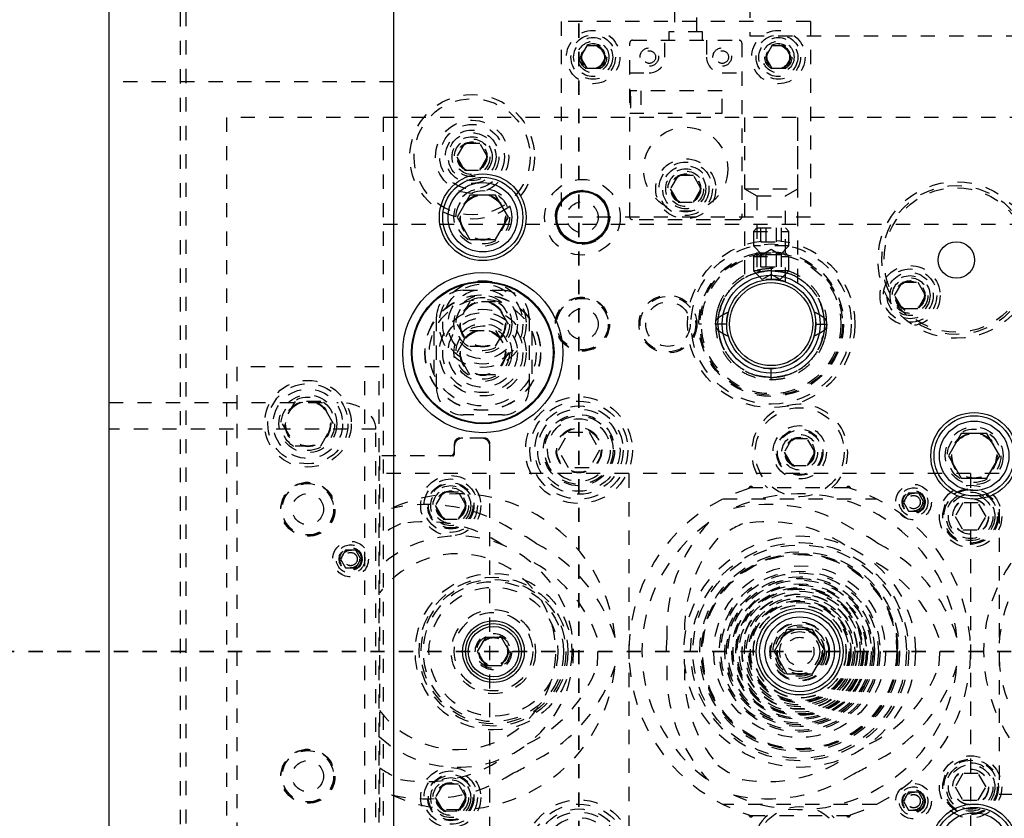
# Model space of a CAD drawing. Header units: inches. Extents: x 1772 to 2706, y -534 to -52.
# Tile 28 of 61: x 1873 to 1879.92, y -499.02 to -493.41. Entities that reach past the tile are written whole.
import ezdxf

# ---------------------------------------------------------------- set-up
doc = ezdxf.new("R2010")
doc.units = ezdxf.units.IN
doc.header["$LTSCALE"] = 0.5
doc.header["$MEASUREMENT"] = 0
doc.linetypes.add('HIDDEN', pattern=[0.225, 0.15, -0.075])
doc.linetypes.add('PHANTOM', pattern=[0.25, 0.125, -0.025, 0.025, -0.025, 0.025, -0.025])
doc.layers.add('SID-M-H', color=4, linetype='HIDDEN')
doc.layers.add('SID-M-S', color=105, linetype='Continuous')

msp = doc.modelspace()

# ---------------------------------------------------------------- linework, layer by layer
at = {"color": 7, "linetype": 'PHANTOM', "lineweight": 35}
for p, q in [((1876.92841, -486.04018), (1876.92841, -509.91886)), ((1931.36397, -497.85102), (1866.92985, -497.85102))]:
    msp.add_line(p, q, dxfattribs=at)
at = {"layer": 'SID-M-H'}
for p, q in [((1877.59966, -492.72994), (1877.59966, -493.49886)), ((1877.75714, -493.49886), (1877.75714, -492.72994)), ((1878.12841, -492.90102), (1878.12841, -493.52602)), ((1874.12916, -492.96144), (1874.12916, -500.25844)), ((1874.17016, -500.25844), (1874.17016, -492.96144)), ((1876.80341, -493.42602), (1876.80341, -494.80102)), ((1878.55341, -493.42602), (1876.80341, -493.42602)), ((1878.55341, -493.42602), (1878.55341, -494.80102)), ((1877.79651, -493.49886), (1877.56029, -493.49886)), ((1877.56029, -493.49886), (1877.56029, -493.55791)), ((1877.79651, -493.55791), (1877.79651, -493.49886)), ((1878.12841, -493.52602), (1885.4186, -493.52602)), ((1876.9833, -493.5979), (1876.9382, -493.67602)), ((1877.07351, -493.5979), (1876.9833, -493.5979)), ((1877.11862, -493.67602), (1877.07351, -493.5979)), ((1877.2847, -494.79807), (1877.2847, -493.5776)), ((1877.30439, -493.55791), (1878.05242, -493.55791)), ((1877.53273, -493.67602), (1877.53273, -493.55791)), ((1877.82407, -493.55791), (1877.82407, -493.67602)), ((1878.0721, -493.5776), (1878.0721, -494.79807)), ((1878.2833, -493.5979), (1878.2382, -493.67602)), ((1878.37351, -493.5979), (1878.2833, -493.5979)), ((1878.41862, -493.67602), (1878.37351, -493.5979)), ((1876.9382, -493.67602), (1876.9833, -493.75415)), ((1877.07351, -493.75415), (1877.11862, -493.67602)), ((1878.2382, -493.67602), (1878.2833, -493.75415)), ((1878.37351, -493.75415), (1878.41862, -493.67602)), ((1876.9833, -493.75415), (1877.07351, -493.75415)), ((1877.2847, -493.78626), (1877.4225, -493.78626)), ((1877.93431, -493.78626), (1878.0721, -493.78626)), ((1878.2833, -493.75415), (1878.37351, -493.75415)), ((1875.62841, -493.85102), (1873.62841, -493.85102)), ((1877.93431, -493.91224), (1877.2847, -493.91224)), ((1877.28864, -493.91224), (1877.28864, -494.06972)), ((1877.29257, -493.95161), (1877.28864, -493.95161)), ((1877.29257, -494.03035), (1877.29257, -493.95161)), ((1877.36344, -493.91224), (1877.36344, -494.06972)), ((1877.93431, -494.06972), (1877.93431, -493.91224)), ((1877.2847, -494.06972), (1877.93431, -494.06972)), ((1877.28864, -494.03035), (1877.29257, -494.03035)), ((1884.45341, -494.10102), (1874.45341, -494.10102)), ((1874.45341, -494.10102), (1874.45341, -501.60102)), ((1875.55341, -494.10102), (1875.55341, -501.60102)), ((1878.09041, -494.10102), (1878.09041, -495.26324)), ((1878.09091, -494.10102), (1878.09091, -494.60102)), ((1878.46591, -494.60102), (1878.46591, -494.10102)), ((1878.46641, -495.26324), (1878.46641, -494.10102)), ((1876.12428, -494.28227), (1876.07015, -494.37602)), ((1876.23253, -494.28227), (1876.12428, -494.28227)), ((1876.28666, -494.37602), (1876.23253, -494.28227)), ((1876.07015, -494.37602), (1876.12428, -494.46977)), ((1876.23253, -494.46977), (1876.28666, -494.37602)), ((1876.12428, -494.46977), (1876.23253, -494.46977)), ((1877.62428, -494.50727), (1877.57015, -494.60102)), ((1877.73253, -494.50727), (1877.62428, -494.50727)), ((1877.78666, -494.60102), (1877.73253, -494.50727)), ((1877.57015, -494.60102), (1877.62428, -494.69477)), ((1877.73253, -494.69477), (1877.78666, -494.60102)), ((1878.09091, -494.60102), (1878.46591, -494.60102)), ((1878.09091, -494.60102), (1878.17791, -494.65125)), ((1878.37891, -494.65125), (1878.46591, -494.60102)), ((1877.62428, -494.69477), (1877.73253, -494.69477)), ((1878.17791, -494.65125), (1878.37891, -494.65125)), ((1878.17791, -494.65125), (1878.17791, -495.25483)), ((1878.37891, -495.25475), (1878.37891, -494.65125)), ((1889.25341, -494.85102), (1875.55341, -494.85102)), ((1878.55341, -494.80102), (1876.80341, -494.80102)), ((1878.05242, -494.81775), (1877.30439, -494.81775)), ((1878.17791, -494.87602), (1878.15341, -494.90052)), ((1878.15341, -494.90052), (1878.40341, -494.90052)), ((1878.15341, -494.90052), (1878.15341, -495.00102)), ((1878.17791, -494.87602), (1878.37891, -494.87602)), ((1878.20624, -494.97445), (1878.20624, -494.87602)), ((1878.24232, -494.97445), (1878.24232, -494.87602)), ((1878.31449, -494.97445), (1878.31449, -494.87602)), ((1878.35058, -494.97445), (1878.35058, -494.87602)), ((1878.40341, -494.90052), (1878.37891, -494.87602)), ((1878.40341, -495.00102), (1878.40341, -494.90052)), ((1878.20624, -494.97445), (1878.35058, -494.97445)), ((1878.40341, -495.00102), (1878.15341, -495.00102)), ((1878.15341, -495.00102), (1878.21591, -495.06352)), ((1878.17791, -495.05102), (1878.15341, -495.07552)), ((1878.17791, -495.05102), (1878.37891, -495.05102)), ((1878.20624, -495.14945), (1878.20624, -495.05102)), ((1878.27841, -495.02744), (1878.21591, -495.06352)), ((1878.24232, -495.14945), (1878.24232, -495.05102)), ((1878.34091, -495.06352), (1878.27841, -495.02744)), ((1878.31449, -495.14945), (1878.31449, -495.05102)), ((1878.34091, -495.06352), (1878.40341, -495.00102)), ((1878.35058, -495.14945), (1878.35058, -495.05102)), ((1878.40341, -495.07552), (1878.37891, -495.05102)), ((1878.15341, -495.07552), (1878.40341, -495.07552)), ((1878.15341, -495.07552), (1878.15341, -495.17602)), ((1878.34091, -495.06352), (1878.21591, -495.06352)), ((1878.40341, -495.17602), (1878.40341, -495.07552)), ((1878.40341, -495.17602), (1878.15341, -495.17602)), ((1878.15341, -495.17602), (1878.21591, -495.23852)), ((1878.20624, -495.14945), (1878.35058, -495.14945)), ((1878.27841, -495.16037), (1878.27841, -495.23837)), ((1878.34091, -495.23852), (1878.40341, -495.17602)), ((1878.27841, -495.20244), (1878.21591, -495.23852)), ((1878.34091, -495.23852), (1878.21591, -495.23852)), ((1878.34091, -495.23852), (1878.27841, -495.20244)), ((1879.14515, -495.35102), (1879.19928, -495.25727)), ((1879.19928, -495.25727), (1879.30753, -495.25727)), ((1879.30753, -495.25727), (1879.36166, -495.35102)), ((1876.11591, -495.31352), (1876.39091, -495.31352)), ((1876.16334, -495.39502), (1876.07327, -495.55102)), ((1876.34347, -495.39502), (1876.16334, -495.39502)), ((1876.43354, -495.55102), (1876.34347, -495.39502)), ((1878.02806, -495.36374), (1878.02806, -495.36374)), ((1879.19928, -495.44477), (1879.14515, -495.35102)), ((1879.36166, -495.35102), (1879.30753, -495.44477)), ((1877.97895, -495.45826), (1877.96674, -495.51713)), ((1879.30753, -495.44477), (1879.19928, -495.44477)), ((1875.92841, -496.00102), (1875.92841, -495.50102)), ((1876.57841, -495.50102), (1876.57841, -496.00102)), ((1877.96674, -495.51713), (1877.96502, -495.55937)), ((1878.59191, -495.55102), (1878.59141, -495.53343)), ((1875.90966, -495.60115), (1875.90966, -495.90089)), ((1876.07327, -495.55102), (1876.16334, -495.70702)), ((1876.07327, -495.75102), (1876.16334, -495.59502)), ((1876.16334, -495.59502), (1876.34347, -495.59502)), ((1876.34347, -495.70702), (1876.43354, -495.55102)), ((1876.34347, -495.59502), (1876.43354, -495.75102)), ((1876.59716, -495.60115), (1876.59716, -495.90089)), ((1877.78921, -495.55102), (1877.77021, -495.55102)), ((1877.96587, -495.55103), (1877.90345, -495.55103)), ((1878.58458, -495.61841), (1878.59191, -495.55102)), ((1878.59095, -495.55102), (1878.65337, -495.55101)), ((1878.78661, -495.55102), (1878.78661, -495.55102)), ((1878.84091, -495.55102), (1878.84091, -495.55102)), ((1878.57554, -495.651), (1878.58458, -495.61841)), ((1876.16334, -495.90702), (1876.07327, -495.75102)), ((1876.16334, -495.70702), (1876.34347, -495.70702)), ((1876.43354, -495.75102), (1876.34347, -495.90702)), ((1874.52541, -495.85102), (1874.52541, -499.85102)), ((1875.52541, -495.85102), (1874.52541, -495.85102)), ((1875.42541, -499.85102), (1875.42541, -495.85102)), ((1875.52541, -499.85102), (1875.52541, -495.85102)), ((1878.22401, -495.85977), (1878.22769, -495.86039)), ((1878.22769, -495.86039), (1878.29111, -495.86426)), ((1878.27841, -495.94167), (1878.27841, -495.86367)), ((1876.34347, -495.90702), (1876.16334, -495.90702)), ((1874.93534, -496.09502), (1874.84527, -496.25102)), ((1875.11547, -496.09502), (1874.93534, -496.09502)), ((1875.20554, -496.25102), (1875.11547, -496.09502)), ((1873.62841, -496.10102), (1875.23824, -496.10102)), ((1876.39091, -496.18852), (1876.11591, -496.18852)), ((1875.50341, -496.28852), (1873.62841, -496.28852)), ((1874.84527, -496.25102), (1874.93534, -496.40702)), ((1875.11547, -496.40702), (1875.20554, -496.25102)), ((1875.50341, -499.41352), (1875.50341, -496.28852)), ((1876.26341, -496.35102), (1876.09341, -496.35102)), ((1876.78407, -496.43602), (1876.85624, -496.31102)), ((1876.85624, -496.31102), (1877.00058, -496.31102)), ((1877.00058, -496.31102), (1877.07274, -496.43602)), ((1878.42428, -496.35727), (1878.37015, -496.45102)), ((1878.53253, -496.35727), (1878.42428, -496.35727)), ((1878.58666, -496.45102), (1878.53253, -496.35727)), ((1874.93534, -496.40702), (1875.11547, -496.40702)), ((1876.05341, -496.39102), (1876.05341, -496.46602)), ((1876.30341, -499.31102), (1876.30341, -496.39102)), ((1876.85624, -496.56102), (1876.78407, -496.43602)), ((1877.07274, -496.43602), (1877.00058, -496.56102)), ((1876.04341, -496.47602), (1875.52841, -496.47602)), ((1875.52841, -496.47602), (1875.52841, -499.22602)), ((1878.37015, -496.45102), (1878.42428, -496.54477)), ((1878.53253, -496.54477), (1878.58666, -496.45102)), ((1877.00058, -496.56102), (1876.85624, -496.56102)), ((1878.42428, -496.54477), (1878.53253, -496.54477)), ((1879.67841, -496.60102), (1875.52841, -496.60102)), ((1877.27841, -496.60102), (1877.27841, -499.10102)), ((1903.67841, -496.60102), (1879.67841, -496.60102)), ((1879.67841, -496.60102), (1879.67841, -499.10102)), ((1878.13422, -496.70144), (1878.12137, -496.70537)), ((1878.81973, -496.70102), (1878.13709, -496.70102)), ((1878.83545, -496.70537), (1878.8226, -496.70144)), ((1875.97428, -496.73227), (1875.92015, -496.82602)), ((1876.08253, -496.73227), (1875.97428, -496.73227)), ((1876.13666, -496.82602), (1876.08253, -496.73227)), ((1877.94013, -496.77852), (1879.01669, -496.77852)), ((1879.24232, -496.73852), (1879.20624, -496.80102)), ((1879.31449, -496.73852), (1879.24232, -496.73852)), ((1879.35058, -496.80102), (1879.31449, -496.73852)), ((1875.92015, -496.82602), (1875.97428, -496.91977)), ((1876.08253, -496.91977), (1876.13666, -496.82602)), ((1879.20624, -496.80102), (1879.24232, -496.86352)), ((1879.31449, -496.86352), (1879.35058, -496.80102)), ((1879.62428, -496.80727), (1879.57015, -496.90102)), ((1879.73253, -496.80727), (1879.62428, -496.80727)), ((1879.78666, -496.90102), (1879.73253, -496.80727)), ((1879.87841, -496.85102), (1879.87841, -498.85102)), ((1881.87841, -496.85102), (1879.87841, -496.85102)), ((1875.97428, -496.91977), (1876.08253, -496.91977)), ((1879.24232, -496.86352), (1879.31449, -496.86352)), ((1879.57015, -496.90102), (1879.62428, -496.99477)), ((1879.73253, -496.99477), (1879.78666, -496.90102)), ((1879.62428, -496.99477), (1879.73253, -496.99477)), ((1875.28932, -497.13852), (1875.25324, -497.20102)), ((1875.25324, -497.20102), (1875.28932, -497.26352)), ((1875.36149, -497.13852), (1875.28932, -497.13852)), ((1875.39758, -497.20102), (1875.36149, -497.13852)), ((1875.36149, -497.26352), (1875.39758, -497.20102)), ((1875.28932, -497.26352), (1875.36149, -497.26352)), ((1879.62428, -498.70727), (1879.57015, -498.80102)), ((1879.73253, -498.70727), (1879.62428, -498.70727)), ((1879.78666, -498.80102), (1879.73253, -498.70727)), ((1875.97428, -498.78227), (1875.92015, -498.87602)), ((1876.08253, -498.78227), (1875.97428, -498.78227)), ((1876.13666, -498.87602), (1876.08253, -498.78227)), ((1879.24232, -498.83852), (1879.20624, -498.90102)), ((1879.31449, -498.83852), (1879.24232, -498.83852)), ((1879.35058, -498.90102), (1879.31449, -498.83852)), ((1879.57015, -498.80102), (1879.62428, -498.89477)), ((1879.73253, -498.89477), (1879.78666, -498.80102)), ((1879.87841, -498.85102), (1881.87841, -498.85102)), ((1875.92015, -498.87602), (1875.97428, -498.96977)), ((1876.08253, -498.96977), (1876.13666, -498.87602)), ((1879.01669, -498.92352), (1877.94013, -498.92352)), ((1879.20624, -498.90102), (1879.24232, -498.96352)), ((1879.31449, -498.96352), (1879.35058, -498.90102)), ((1879.62428, -498.89477), (1879.73253, -498.89477)), ((1875.97428, -498.96977), (1876.08253, -498.96977)), ((1878.12137, -498.99668), (1878.13422, -499.0006)), ((1878.13709, -499.00102), (1878.81973, -499.00102)), ((1878.8226, -499.0006), (1878.83545, -498.99668)), ((1879.24232, -498.96352), (1879.31449, -498.96352))]:
    msp.add_line(p, q, dxfattribs=at)
for centre, radius in [((1877.02841, -493.67602), 0.1875), ((1877.02841, -493.67602), 0.156), ((1877.02841, -493.67602), 0.137), ((1878.32841, -493.67602), 0.1875), ((1878.32841, -493.67602), 0.156), ((1878.32841, -493.67602), 0.137), ((1877.02841, -493.67602), 0.1105), ((1877.02841, -493.67602), 0.095), ((1877.02841, -493.67602), 0.08397), ((1877.02841, -493.67602), 0.0837), ((1877.02841, -493.67602), 0.08318), ((1877.02841, -493.67602), 0.0795), ((1878.32841, -493.67602), 0.1105), ((1878.32841, -493.67602), 0.095), ((1878.32841, -493.67602), 0.08397), ((1878.32841, -493.67602), 0.0837), ((1878.32841, -493.67602), 0.08318), ((1878.32841, -493.67602), 0.0795), ((1877.4225, -493.67602), 0.06496), ((1877.42251, -493.67602), 0.0445), ((1877.93431, -493.67602), 0.06496), ((1877.93431, -493.67602), 0.0445), ((1876.17841, -494.37602), 0.4375), ((1876.17841, -494.37602), 0.4075), ((1876.17841, -494.37602), 0.25687), ((1876.17841, -494.37602), 0.22687), ((1876.17841, -494.37602), 0.1875), ((1876.17841, -494.37602), 0.16781), ((1877.6784, -494.46342), 0.29528), ((1876.17841, -494.37602), 0.1405), ((1876.17841, -494.37602), 0.125), ((1876.17841, -494.37602), 0.10497), ((1876.17841, -494.37602), 0.1047), ((1876.17841, -494.37602), 0.10418), ((1876.17841, -494.37602), 0.1005), ((1877.67841, -494.60102), 0.211), ((1877.67841, -494.60102), 0.1875), ((1877.67841, -494.60102), 0.1625), ((1877.67841, -494.60102), 0.1405), ((1877.67841, -494.60102), 0.125), ((1877.67841, -494.60102), 0.10497), ((1877.67841, -494.60102), 0.1047), ((1877.67841, -494.60102), 0.10418), ((1877.67841, -494.60102), 0.1005), ((1876.95341, -494.80102), 0.26565), ((1879.57841, -495.10102), 0.55), ((1876.25341, -494.80102), 0.203), ((1876.25341, -494.80102), 0.1875), ((1876.25341, -494.80102), 0.16072), ((1876.25341, -494.80102), 0.16045), ((1876.25341, -494.80102), 0.15993), ((1876.25341, -494.80102), 0.15625), ((1876.95341, -494.80102), 0.19), ((1879.57841, -495.10102), 0.5225), ((1879.57841, -495.10102), 0.5075), ((1876.95341, -494.80102), 0.1095), ((1878.27841, -495.55102), 0.5875), ((1878.27841, -495.55102), 0.5625), ((1878.27841, -495.55102), 0.5082), ((1878.27841, -495.55102), 0.5), ((1878.27841, -495.55102), 0.4892), ((1879.25341, -495.35102), 0.211), ((1879.25341, -495.35102), 0.1875), ((1879.25341, -495.35102), 0.1625), ((1876.25341, -495.55102), 0.3045), ((1878.27841, -495.55102), 0.29167), ((1879.25341, -495.35102), 0.1405), ((1879.25341, -495.35102), 0.125), ((1879.25341, -495.35102), 0.10497), ((1879.25341, -495.35102), 0.1047), ((1879.25341, -495.35102), 0.10418), ((1879.25341, -495.35102), 0.1005), ((1876.25341, -495.55102), 0.28125), ((1876.25341, -495.55102), 0.24375), ((1876.25341, -495.75102), 0.40625), ((1876.25341, -495.75102), 0.405), ((1876.25341, -495.75102), 0.375), ((1876.25341, -495.55102), 0.203), ((1876.25341, -495.55102), 0.1875), ((1876.25341, -495.55102), 0.16072), ((1876.25341, -495.55102), 0.16045), ((1876.25341, -495.55102), 0.15993), ((1876.25341, -495.55102), 0.15625), ((1876.95341, -495.55102), 0.19), ((1876.95341, -495.55102), 0.1875), ((1876.95341, -495.55102), 0.1805), ((1877.55341, -495.55102), 0.20312), ((1877.55341, -495.55102), 0.195), ((1877.55341, -495.55102), 0.15625), ((1876.25341, -495.75102), 0.3045), ((1876.25341, -495.75102), 0.28125), ((1876.95341, -495.55102), 0.1095), ((1876.25341, -495.75102), 0.24375), ((1876.25341, -495.75102), 0.203), ((1876.25341, -495.75102), 0.1875), ((1876.25341, -495.75102), 0.16072), ((1876.25341, -495.75102), 0.16045), ((1876.25341, -495.75102), 0.15993), ((1876.25341, -495.75102), 0.15625), ((1875.02541, -496.25102), 0.3045), ((1875.02541, -496.25102), 0.28125), ((1875.02541, -496.25102), 0.24375), ((1875.02541, -496.25102), 0.203), ((1875.02541, -496.25102), 0.1875), ((1875.02541, -496.25102), 0.16072), ((1875.02541, -496.25102), 0.16045), ((1875.02541, -496.25102), 0.15993), ((1875.02541, -496.25102), 0.15625), ((1876.92841, -496.43602), 0.375), ((1876.92841, -496.43602), 0.34375), ((1876.92841, -496.43602), 0.31), ((1876.92841, -496.43602), 0.28906), ((1878.47841, -496.45102), 0.3125), ((1876.92841, -496.43602), 0.25), ((1876.92841, -496.43602), 0.24), ((1876.92841, -496.43602), 0.22), ((1876.92841, -496.43602), 0.16), ((1876.92841, -496.43602), 0.155), ((1878.47841, -496.45102), 0.1875), ((1878.47841, -496.45102), 0.1625), ((1878.47841, -496.45102), 0.15625), ((1879.70341, -496.47602), 0.203), ((1879.70341, -496.47602), 0.1875), ((1878.47841, -496.45102), 0.125), ((1878.47841, -496.45102), 0.10497), ((1878.47841, -496.45102), 0.1047), ((1878.47841, -496.45102), 0.10418), ((1878.47841, -496.45102), 0.1005), ((1879.70341, -496.47602), 0.16072), ((1879.70341, -496.47602), 0.16045), ((1879.70341, -496.47602), 0.15993), ((1879.70341, -496.47602), 0.15625), ((1876.02841, -496.82602), 0.211), ((1876.02841, -496.82602), 0.1875), ((1875.02541, -496.85102), 0.19), ((1875.02541, -496.85102), 0.1875), ((1875.02541, -496.85102), 0.1805), ((1876.02841, -496.82602), 0.1625), ((1876.02841, -496.82602), 0.15625), ((1876.02841, -496.82602), 0.1405), ((1876.02841, -496.82602), 0.125), ((1876.02841, -496.82602), 0.10497), ((1879.27841, -496.80102), 0.125), ((1879.27841, -496.80102), 0.1005), ((1879.27841, -496.80102), 0.08068), ((1879.27841, -496.80102), 0.08006), ((1879.67841, -496.90102), 0.21875), ((1879.67841, -496.90102), 0.1953), ((1879.67841, -496.90102), 0.1875), ((1875.02541, -496.85102), 0.1095), ((1876.02841, -496.82602), 0.1047), ((1876.02841, -496.82602), 0.10418), ((1876.02841, -496.82602), 0.1005), ((1879.27841, -496.80102), 0.07603), ((1879.27841, -496.80102), 0.0625), ((1879.27841, -496.80102), 0.047), ((1879.27841, -496.80102), 0.0465), ((1879.67841, -496.90102), 0.17), ((1879.67841, -496.90102), 0.15625), ((1879.67841, -496.90102), 0.126), ((1879.67841, -496.90102), 0.125), ((1880.87841, -497.85102), 1), ((1878.47841, -497.85102), 0.8125), ((1875.32541, -497.20102), 0.125), ((1875.32541, -497.20102), 0.1005), ((1875.32541, -497.20102), 0.08068), ((1875.32541, -497.20102), 0.08006), ((1875.32541, -497.20102), 0.07603), ((1878.47841, -497.85102), 0.76562), ((1878.47841, -497.85102), 0.75), ((1875.32541, -497.20102), 0.0625), ((1875.32541, -497.20102), 0.047), ((1875.32541, -497.20102), 0.0465), ((1878.47841, -497.85102), 0.7015), ((1878.47841, -497.85102), 0.6895), ((1878.47841, -497.85102), 0.6875), ((1878.47841, -497.85102), 0.686), ((1878.47841, -497.85102), 0.682), ((1878.47841, -497.85102), 0.60281), ((1876.32841, -497.85102), 0.55), ((1876.32841, -497.85102), 0.5225), ((1878.47841, -497.85102), 0.56438), ((1878.47841, -497.85102), 0.55263), ((1878.47841, -497.85102), 0.52594), ((1878.47841, -497.85102), 0.51492), ((1878.47841, -497.85102), 0.51325), ((1876.32841, -497.85102), 0.5075), ((1876.32841, -497.85102), 0.49213), ((1876.32841, -497.85102), 0.45276), ((1878.47841, -497.85102), 0.50246), ((1878.47841, -497.85102), 0.47572), ((1878.47841, -497.85102), 0.46798), ((1878.47841, -497.85102), 0.46776), ((1878.47841, -497.85102), 0.44942), ((1878.47841, -497.85102), 0.44271), ((1878.47841, -497.85102), 0.43788), ((1878.47841, -497.85102), 0.425), ((1878.47841, -497.85102), 0.405), ((1878.47841, -497.85102), 0.40267), ((1878.47841, -497.85102), 0.38729), ((1878.47841, -497.85102), 0.375), ((1878.47841, -497.85102), 0.35996), ((1878.47841, -497.85102), 0.35331), ((1878.47841, -497.85102), 0.345), ((1878.47841, -497.85102), 0.32675), ((1878.47841, -497.85102), 0.325), ((1876.32841, -497.85102), 0.29528), ((1876.32841, -497.85102), 0.27559), ((1878.47841, -497.85102), 0.20798), ((1878.47841, -497.85102), 0.203), ((1878.47841, -497.85102), 0.1875), ((1878.47841, -497.85102), 0.174), ((1878.47841, -497.85102), 0.17334), ((1876.32841, -497.85102), 0.12795), ((1876.32841, -497.85102), 0.11811), ((1876.32841, -497.85102), 0.10289), ((1876.32841, -497.85102), 0.10262), ((1876.32841, -497.85102), 0.1021), ((1876.32841, -497.85102), 0.09843), ((1878.47841, -497.85102), 0.16072), ((1878.47841, -497.85102), 0.16045), ((1878.47841, -497.85102), 0.15993), ((1878.47841, -497.85102), 0.15625), ((1878.47841, -497.85102), 0.14062), ((1878.47841, -497.85102), 0.1005), ((1875.02541, -498.72602), 0.19), ((1875.02541, -498.72602), 0.1875), ((1875.02541, -498.72602), 0.1805), ((1879.67841, -498.80102), 0.21875), ((1875.02541, -498.72602), 0.1095), ((1879.67841, -498.80102), 0.1953), ((1879.67841, -498.80102), 0.1875), ((1879.67841, -498.80102), 0.17), ((1879.67841, -498.80102), 0.15625), ((1876.02841, -498.87602), 0.211), ((1876.02841, -498.87602), 0.1875), ((1876.02841, -498.87602), 0.1625), ((1876.02841, -498.87602), 0.15625), ((1879.67841, -498.80102), 0.126), ((1879.67841, -498.80102), 0.125), ((1876.02841, -498.87602), 0.1405), ((1876.02841, -498.87602), 0.125), ((1876.02841, -498.87602), 0.10497), ((1876.02841, -498.87602), 0.1047), ((1876.02841, -498.87602), 0.10418), ((1876.02841, -498.87602), 0.1005), ((1879.27841, -498.90102), 0.125), ((1879.27841, -498.90102), 0.1005), ((1879.27841, -498.90102), 0.08068), ((1879.27841, -498.90102), 0.08006), ((1879.27841, -498.90102), 0.07603), ((1879.27841, -498.90102), 0.0625), ((1879.27841, -498.90102), 0.047), ((1879.27841, -498.90102), 0.0465), ((1876.92841, -499.26602), 0.375), ((1876.92841, -499.26602), 0.34375), ((1876.92841, -499.26602), 0.31), ((1876.92841, -499.26602), 0.28906), ((1878.47841, -499.25102), 0.3125), ((1876.92841, -499.26602), 0.25)]:
    msp.add_circle(centre, radius, dxfattribs=at)
for centre, radius, start, end in [((1877.30439, -493.5776), 0.01969, 90, 180), ((1878.05242, -493.5776), 0.01969, 0, 90), ((1877.4225, -493.67602), 0.11024, 270, 0), ((1877.93431, -493.67602), 0.11024, 180, 270), ((1877.30439, -494.79807), 0.01969, 180, 270), ((1878.05242, -494.79807), 0.01969, 270, 0), ((1878.27841, -495.55102), 0.3135, 71.370003, 90.58679), ((1876.11591, -495.50102), 0.1875, 90, 180), ((1876.39091, -495.50102), 0.1875, 0, 90), ((1876.11591, -496.00102), 0.1875, 180, 270), ((1876.39091, -496.00102), 0.1875, 270, 0), ((1878.47841, -496.45102), 0.3375, 312.205446, 227.794554), ((1876.11341, -496.41102), 0.06, 90, 180), ((1876.09341, -496.39102), 0.04, 90, 180), ((1876.24341, -496.41102), 0.06, 0, 90), ((1876.26341, -496.39102), 0.04, 0, 90), ((1876.02341, -496.44602), 0.03, 270, 0), ((1876.04341, -496.46602), 0.01, 270, 0), ((1878.47841, -497.85102), 1.2, 107.309427, 252.690573), ((1878.13635, -496.70602), 0.015, 19.471221, 177.500234), ((1878.13709, -496.71102), 0.01, 90, 106.667929), ((1878.82046, -496.70602), 0.015, 2.499766, 160.528779), ((1878.81973, -496.71102), 0.01, 73.332071, 90), ((1878.47841, -497.85102), 1.2, 287.309427, 72.690573), ((1876.07841, -497.85102), 1.10827, 5.176891, 114.823109), ((1878.47841, -497.85102), 1.10827, 5.176891, 114.823109), ((1875.85842, -497.92593), 1.10827, 57.256028, 102.786889), ((1878.25842, -497.92593), 1.10827, 57.256028, 102.786889), ((1876.07841, -497.85102), 0.98327, 114.16283, 124.011505), ((1875.85057, -497.92154), 0.98327, 56.381589, 100.23103), ((1876.07841, -497.85102), 0.93748, 53.876672, 66.123328), ((1878.47841, -497.85102), 1.10827, 125.176891, 234.823109), ((1878.65327, -497.69797), 1.10827, 137.213111, 182.743972), ((1878.47841, -497.85102), 0.98327, 114.16283, 125.83717), ((1878.25057, -497.92154), 0.98327, 56.381589, 100.23103), ((1878.47841, -497.85102), 0.93748, 53.876672, 66.123328), ((1880.87841, -497.85102), 1.10827, 125.176891, 234.823109), ((1876.07841, -497.85102), 0.8125, 227.396333, 132.603667), ((1878.65339, -497.68897), 0.98327, 139.76897, 183.618411), ((1876.12352, -498.07899), 1.10827, 17.213111, 62.743972), ((1878.52352, -498.07899), 1.10827, 17.213111, 62.743972), ((1876.07841, -497.85102), 0.6875, 216.869898, 143.130102), ((1876.13126, -498.08359), 0.98327, 19.76897, 63.618411), ((1878.53126, -498.08359), 0.98327, 19.76897, 63.618411), ((1876.07841, -497.85102), 0.98327, 354.16283, 5.83717), ((1878.47841, -497.85102), 0.93748, 173.876672, 186.123328), ((1878.47841, -497.85102), 0.98327, 354.16283, 5.83717), ((1876.07841, -497.85102), 1.10827, 245.176891, 354.823109), ((1876.13126, -497.61845), 0.98327, 296.381589, 340.23103), ((1876.12352, -497.62306), 1.10827, 297.256028, 342.786889), ((1878.65327, -498.00408), 1.10827, 177.256028, 222.786889), ((1878.65339, -498.01308), 0.98327, 176.381589, 220.23103), ((1878.47841, -497.85102), 1.10827, 245.176891, 354.823109), ((1878.53126, -497.61845), 0.98327, 296.381589, 340.23103), ((1878.52352, -497.62306), 1.10827, 297.256028, 342.786889), ((1875.85057, -497.78051), 0.98327, 259.76897, 303.618411), ((1876.07841, -497.85102), 0.93748, 293.876672, 306.123328), ((1878.47841, -497.85102), 0.98327, 234.16283, 245.83717), ((1878.25057, -497.78051), 0.98327, 259.76897, 303.618411), ((1878.47841, -497.85102), 0.93748, 293.876672, 306.123328), ((1876.07841, -497.85102), 0.98327, 235.988495, 245.83717), ((1875.85842, -497.77611), 1.10827, 257.213111, 302.743972), ((1878.25842, -497.77611), 1.10827, 257.213111, 302.743972), ((1878.13635, -498.99602), 0.015, 182.499766, 340.528779), ((1878.13709, -498.99102), 0.01, 253.332071, 270), ((1878.47841, -499.25102), 0.3375, 132.205446, 47.794554), ((1878.82046, -498.99602), 0.015, 199.471221, 357.500234), ((1878.81973, -498.99102), 0.01, 270, 286.667929)]:
    msp.add_arc(centre, radius, start, end, dxfattribs=at)
msp.add_ellipse((1875.23824, -496.28852), major_axis=(0.26517, 0), ratio=0.7071068, start_param=0, end_param=1.5707963, dxfattribs=at)
for points, knots in [([(1878.27841, -495.16037), (1878.24479, -495.16294), (1878.18064, -495.16784), (1878.09477, -495.20282), (1878.02634, -495.2492), (1877.97513, -495.30194), (1877.93892, -495.35487), (1877.91523, -495.40429), (1877.90044, -495.44917), (1877.89156, -495.49391), (1877.88711, -495.52767), (1877.88832, -495.54765), (1877.88852, -495.5509)], [0, 0, 0, 0, 0.1642843, 0.3135734, 0.4477904, 0.5670794, 0.671348, 0.760539, 0.8346981, 0.9020185, 0.9840237, 1, 1, 1, 1]), ([(1878.27841, -495.17593), (1878.24177, -495.17913), (1878.16851, -495.18552), (1878.06767, -495.23442), (1877.98101, -495.31289), (1877.91633, -495.42141), (1877.90774, -495.50782), (1877.90345, -495.55103)], [0, 0, 0, 0, 0.1867859, 0.3735113, 0.5602438, 0.7800974, 1, 1, 1, 1]), ([(1877.90345, -495.55101), (1877.90654, -495.51439), (1877.91272, -495.44111), (1877.96207, -495.3405), (1878.04002, -495.25336), (1878.14884, -495.18899), (1878.23522, -495.18028), (1878.27841, -495.17593)], [0, 0, 0, 0, 0.1866588, 0.3734284, 0.5601675, 0.7800825, 1, 1, 1, 1]), ([(1877.90593, -495.50737), (1877.91256, -495.47403), (1877.92584, -495.40731), (1877.97874, -495.31838), (1878.05585, -495.2425), (1878.15845, -495.18711), (1878.23842, -495.17966), (1878.27841, -495.17593)], [0, 0, 0, 0, 0.1866411, 0.3734192, 0.5601372, 0.7800682, 1, 1, 1, 1]), ([(1878.27841, -495.17593), (1878.24449, -495.17868), (1878.17667, -495.18417), (1878.08209, -495.22617), (1877.99809, -495.29428), (1877.93088, -495.3895), (1877.91431, -495.46808), (1877.90602, -495.50737)], [0, 0, 0, 0, 0.1867762, 0.3735154, 0.5602057, 0.7801315, 1, 1, 1, 1]), ([(1878.66828, -495.55076), (1878.66789, -495.53416), (1878.66695, -495.49434), (1878.65188, -495.42936), (1878.62048, -495.35618), (1878.56793, -495.28343), (1878.49246, -495.21897), (1878.39332, -495.17065), (1878.31779, -495.1639), (1878.27841, -495.16037)], [0, 0, 0, 0, 0.0812569, 0.1949579, 0.3243989, 0.4696984, 0.6307018, 0.8074564, 1, 1, 1, 1]), ([(1878.27841, -495.17593), (1878.31232, -495.17868), (1878.38015, -495.18417), (1878.47472, -495.22617), (1878.55873, -495.29428), (1878.62593, -495.3895), (1878.64251, -495.46808), (1878.65079, -495.50737)], [0, 0, 0, 0, 0.1867762, 0.3735154, 0.5602057, 0.7801315, 1, 1, 1, 1]), ([(1878.27841, -495.17593), (1878.31504, -495.17913), (1878.3883, -495.18552), (1878.48914, -495.23442), (1878.57581, -495.31289), (1878.64049, -495.42141), (1878.64907, -495.50782), (1878.65337, -495.55103)], [0, 0, 0, 0, 0.1867859, 0.3735113, 0.5602438, 0.7800974, 1, 1, 1, 1]), ([(1878.65337, -495.55101), (1878.65028, -495.51439), (1878.6441, -495.44111), (1878.59475, -495.3405), (1878.51679, -495.25336), (1878.40798, -495.18899), (1878.3216, -495.18028), (1878.27841, -495.17593)], [0, 0, 0, 0, 0.1866588, 0.3734284, 0.5601675, 0.7800825, 1, 1, 1, 1]), ([(1878.65089, -495.50737), (1878.64425, -495.47403), (1878.63097, -495.40731), (1878.57808, -495.31838), (1878.50096, -495.2425), (1878.39836, -495.18711), (1878.31839, -495.17966), (1878.27841, -495.17593)], [0, 0, 0, 0, 0.1866411, 0.3734192, 0.5601372, 0.7800682, 1, 1, 1, 1]), ([(1877.90335, -495.4434), (1877.90251, -495.44586), (1877.89724, -495.46132), (1877.89177, -495.49402), (1877.88705, -495.52766), (1877.88831, -495.54764), (1877.88851, -495.5509)], [0, 0, 0, 0, 0.0713569, 0.449441, 0.910068, 1, 1, 1, 1]), ([(1877.90587, -495.50736), (1877.91854, -495.49861), (1877.94117, -495.48297), (1877.96627, -495.47175), (1877.97731, -495.46681)], [0, 0, 0, 0, 0.559993, 1, 1, 1, 1]), ([(1878.65095, -495.50736), (1878.63828, -495.49861), (1878.61565, -495.48297), (1878.59055, -495.47175), (1878.5795, -495.46681)], [0, 0, 0, 0, 0.559993, 1, 1, 1, 1]), ([(1877.88776, -495.55102), (1877.8885, -495.54167), (1877.88983, -495.52501), (1877.90098, -495.51275), (1877.90587, -495.50736)], [0, 0, 0, 0, 0.5612126, 1, 1, 1, 1]), ([(1878.66906, -495.55102), (1878.66831, -495.54167), (1878.66698, -495.52501), (1878.65584, -495.51275), (1878.65095, -495.50736)], [0, 0, 0, 0, 0.5612126, 1, 1, 1, 1]), ([(1877.88776, -495.55102), (1877.8885, -495.56037), (1877.88983, -495.57703), (1877.90098, -495.5893), (1877.90587, -495.59468)], [0, 0, 0, 0, 0.5612126, 1, 1, 1, 1]), ([(1877.90345, -495.55101), (1877.90097, -495.55101), (1877.89602, -495.55101), (1877.88971, -495.55101), (1877.88858, -495.55101), (1877.88789, -495.55101)], [0, 0, 0, 0, 0.2808789, 0.5625042, 1, 1, 1, 1]), ([(1877.88853, -495.55129), (1877.88893, -495.56788), (1877.88987, -495.60771), (1877.90493, -495.67269), (1877.93633, -495.74586), (1877.98888, -495.81862), (1878.06435, -495.88307), (1878.1635, -495.93139), (1878.23903, -495.93815), (1878.27841, -495.94167)], [0, 0, 0, 0, 0.0812569, 0.1949579, 0.3243989, 0.4696984, 0.6307018, 0.8074564, 1, 1, 1, 1]), ([(1878.27841, -495.92611), (1878.24177, -495.92292), (1878.16851, -495.91652), (1878.06767, -495.86763), (1877.98101, -495.78915), (1877.91633, -495.68063), (1877.90774, -495.59422), (1877.90345, -495.55101)], [0, 0, 0, 0, 0.1867859, 0.3735113, 0.5602438, 0.7800974, 1, 1, 1, 1]), ([(1877.90345, -495.55103), (1877.90654, -495.58766), (1877.91272, -495.66093), (1877.96207, -495.76154), (1878.04002, -495.84868), (1878.14884, -495.91306), (1878.23522, -495.92176), (1878.27841, -495.92611)], [0, 0, 0, 0, 0.1866588, 0.3734284, 0.5601675, 0.7800825, 1, 1, 1, 1]), ([(1877.90587, -495.59468), (1877.91854, -495.60344), (1877.94117, -495.61908), (1877.96627, -495.63029), (1877.97731, -495.63523)], [0, 0, 0, 0, 0.559993, 1, 1, 1, 1]), ([(1877.90593, -495.59467), (1877.91256, -495.62802), (1877.92584, -495.69473), (1877.97874, -495.78366), (1878.05585, -495.85955), (1878.15845, -495.91493), (1878.23842, -495.92239), (1878.27841, -495.92611)], [0, 0, 0, 0, 0.1866411, 0.3734192, 0.5601372, 0.7800682, 1, 1, 1, 1]), ([(1878.27841, -495.92611), (1878.24449, -495.92337), (1878.17667, -495.91788), (1878.08209, -495.87587), (1877.99809, -495.80776), (1877.93088, -495.71255), (1877.91431, -495.63396), (1877.90602, -495.59467)], [0, 0, 0, 0, 0.1867762, 0.3735154, 0.5602057, 0.7801315, 1, 1, 1, 1]), ([(1878.27841, -495.92611), (1878.31504, -495.92292), (1878.3883, -495.91652), (1878.48914, -495.86763), (1878.57581, -495.78915), (1878.64049, -495.68063), (1878.64907, -495.59422), (1878.65337, -495.55101)], [0, 0, 0, 0, 0.1867859, 0.3735113, 0.5602438, 0.7800974, 1, 1, 1, 1]), ([(1878.65337, -495.55103), (1878.65028, -495.58766), (1878.6441, -495.66093), (1878.59475, -495.76154), (1878.51679, -495.84868), (1878.40798, -495.91306), (1878.3216, -495.92176), (1878.27841, -495.92611)], [0, 0, 0, 0, 0.1866588, 0.3734284, 0.5601675, 0.7800825, 1, 1, 1, 1]), ([(1878.27841, -495.94167), (1878.31202, -495.9391), (1878.37618, -495.9342), (1878.46204, -495.89922), (1878.53048, -495.85285), (1878.58168, -495.8001), (1878.61789, -495.74717), (1878.64158, -495.69775), (1878.65637, -495.65288), (1878.66525, -495.60813), (1878.6697, -495.57438), (1878.66849, -495.5544), (1878.6683, -495.55114)], [0, 0, 0, 0, 0.1642843, 0.3135734, 0.4477904, 0.5670794, 0.671348, 0.760539, 0.8346981, 0.9020185, 0.9840237, 1, 1, 1, 1]), ([(1878.65089, -495.59467), (1878.64425, -495.62802), (1878.63097, -495.69473), (1878.57808, -495.78366), (1878.50096, -495.85955), (1878.39836, -495.91493), (1878.31839, -495.92239), (1878.27841, -495.92611)], [0, 0, 0, 0, 0.1866411, 0.3734192, 0.5601372, 0.7800682, 1, 1, 1, 1]), ([(1878.27841, -495.92611), (1878.31232, -495.92337), (1878.38015, -495.91788), (1878.47472, -495.87587), (1878.55873, -495.80776), (1878.62593, -495.71255), (1878.64251, -495.63396), (1878.65079, -495.59467)], [0, 0, 0, 0, 0.1867762, 0.3735154, 0.5602057, 0.7801315, 1, 1, 1, 1]), ([(1878.65095, -495.59468), (1878.63828, -495.60344), (1878.61565, -495.61908), (1878.59055, -495.63029), (1878.5795, -495.63523)], [0, 0, 0, 0, 0.559993, 1, 1, 1, 1]), ([(1878.66906, -495.55102), (1878.66831, -495.56037), (1878.66698, -495.57703), (1878.65584, -495.5893), (1878.65095, -495.59468)], [0, 0, 0, 0, 0.5612126, 1, 1, 1, 1]), ([(1878.65337, -495.55103), (1878.65584, -495.55103), (1878.6608, -495.55103), (1878.6671, -495.55103), (1878.66823, -495.55103), (1878.66892, -495.55103)], [0, 0, 0, 0, 0.2808789, 0.5625042, 1, 1, 1, 1]), ([(1878.65347, -495.65864), (1878.6543, -495.65619), (1878.65957, -495.64072), (1878.66504, -495.60802), (1878.66977, -495.57438), (1878.66851, -495.5544), (1878.6683, -495.55114)], [0, 0, 0, 0, 0.0713569, 0.449441, 0.910068, 1, 1, 1, 1])]:
    msp.add_open_spline(points, degree=3, knots=knots, dxfattribs=at)
at = {"layer": 'SID-M-S'}
for p, q in [((1873.62841, -488.35102), (1873.62841, -507.35102)), ((1875.62841, -507.35102), (1875.62841, -488.35102)), ((1876.16334, -494.64502), (1876.07327, -494.80102)), ((1876.34347, -494.64502), (1876.16334, -494.64502)), ((1876.43354, -494.80102), (1876.34347, -494.64502)), ((1876.07327, -494.80102), (1876.16334, -494.95702)), ((1876.34347, -494.95702), (1876.43354, -494.80102)), ((1876.16334, -494.95702), (1876.34347, -494.95702)), ((1879.61334, -496.32002), (1879.52327, -496.47602)), ((1879.79347, -496.32002), (1879.61334, -496.32002)), ((1879.88354, -496.47602), (1879.79347, -496.32002)), ((1879.52327, -496.47602), (1879.61334, -496.63202)), ((1879.79347, -496.63202), (1879.88354, -496.47602)), ((1879.61334, -496.63202), (1879.79347, -496.63202)), ((1876.27158, -497.7526), (1876.21476, -497.85102)), ((1876.38523, -497.7526), (1876.27158, -497.7526)), ((1876.44206, -497.85102), (1876.38523, -497.7526)), ((1878.38834, -497.69502), (1878.29827, -497.85102)), ((1878.56847, -497.69502), (1878.38834, -497.69502)), ((1878.65854, -497.85102), (1878.56847, -497.69502)), ((1876.21476, -497.85102), (1876.27158, -497.94945)), ((1876.38523, -497.94945), (1876.44206, -497.85102)), ((1878.29827, -497.85102), (1878.38834, -498.00702)), ((1878.56847, -498.00702), (1878.65854, -497.85102)), ((1876.27158, -497.94945), (1876.38523, -497.94945)), ((1878.38834, -498.00702), (1878.56847, -498.00702))]:
    msp.add_line(p, q, dxfattribs=at)
for centre, radius in [((1876.25341, -494.80102), 0.3045), ((1876.25341, -494.80102), 0.28125), ((1876.25341, -494.80102), 0.24375), ((1876.95341, -494.80102), 0.1875), ((1876.95341, -494.80102), 0.1805), ((1879.57841, -495.10102), 0.12795), ((1876.25341, -495.75102), 0.5625), ((1876.25341, -495.75102), 0.5), ((1876.25341, -495.75102), 0.495), ((1878.27841, -495.55102), 0.34375), ((1878.27841, -495.55102), 0.31265), ((1878.27841, -495.55102), 0.3125), ((1878.27841, -495.55102), 0.29167), ((1879.70341, -496.47602), 0.3045), ((1879.70341, -496.47602), 0.28125), ((1879.70341, -496.47602), 0.24375), ((1878.47841, -497.85102), 0.3045), ((1878.47841, -497.85102), 0.28125), ((1878.47841, -497.85102), 0.24375), ((1876.32841, -497.85102), 0.21654), ((1876.32841, -497.85102), 0.19685), ((1876.32841, -497.85102), 0.17717), ((1879.70341, -499.22602), 0.3045), ((1879.70341, -499.22602), 0.28125), ((1879.70341, -499.22602), 0.24375)]:
    msp.add_circle(centre, radius, dxfattribs=at)

doc.saveas('drawing.dxf')
